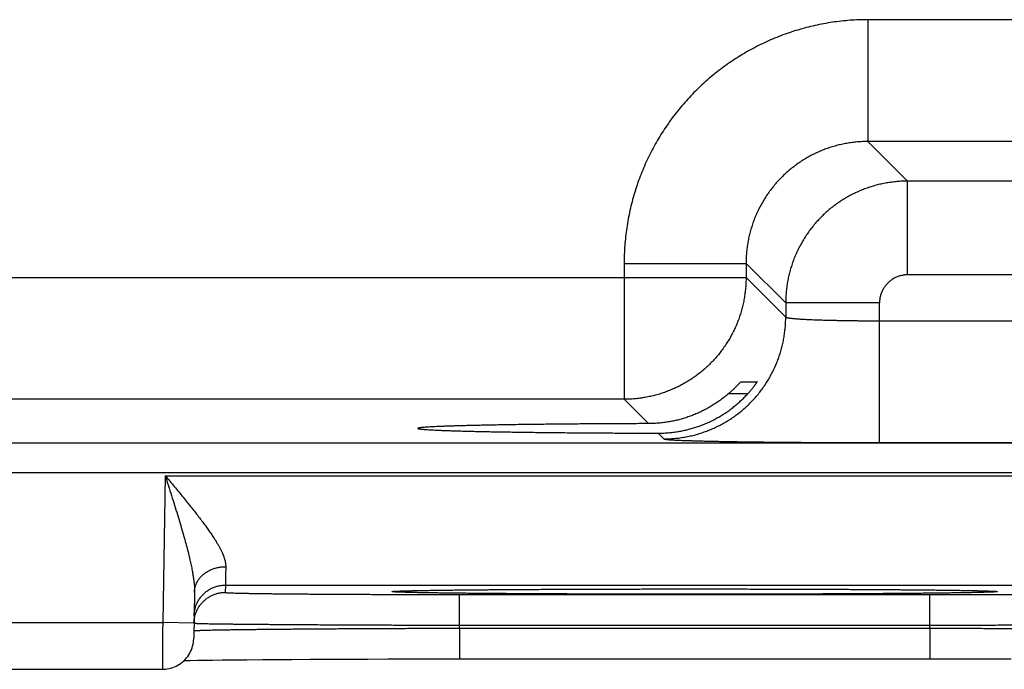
# Model space of a CAD drawing. Header units: inches. Extents: x 0 to 34, y 0 to 22.
# Tile 83 of 111: x 21.6 to 22.2, y 14.7 to 15.1. Entities that reach past the tile are written whole.
import ezdxf

# ---------------------------------------------------------------- set-up
doc = ezdxf.new("R2010")
doc.units = ezdxf.units.IN
doc.header["$LTSCALE"] = 1.87
doc.header["$MEASUREMENT"] = 0
doc.layers.get('0').update_dxf_attribs({"linetype": 'CONTINUOUS'})

msp = doc.modelspace()

# ---------------------------------------------------------------- linework, layer by layer
at = {"color": 7, "linetype": 'CONTINUOUS'}
for p, q in [((22.2775, 15.10534), (22.12719, 15.10534)), ((22.12719, 15.10534), (22.12719, 15.02735)), ((22.2775, 15.02735), (22.12719, 15.02735)), ((22.12719, 15.02735), (22.15255, 15.00198)), ((22.25213, 15.00198), (22.15255, 15.00198)), ((22.15255, 14.94199), (22.15255, 15.00198)), ((21.97121, 14.94936), (22.0492, 14.94936)), ((21.97121, 14.94936), (21.97121, 14.86235)), ((22.0492, 14.94936), (22.07457, 14.92399)), ((22.0492, 14.94936), (22.0492, 14.94034)), ((21.42549, 14.94034), (22.0492, 14.94034)), ((22.0492, 14.94034), (22.07457, 14.91497)), ((22.25213, 14.94199), (22.15255, 14.94199)), ((22.13456, 14.92399), (22.07457, 14.92399)), ((22.07457, 14.92399), (22.07457, 14.91497)), ((22.13456, 14.83462), (22.13456, 14.92399)), ((22.13456, 14.9126), (22.27012, 14.9126)), ((22.04595, 14.87358), (22.05624, 14.87358)), ((22.05026, 14.86584), (22.0379, 14.86584)), ((21.97121, 14.86235), (21.50347, 14.86235)), ((21.97121, 14.86235), (21.98681, 14.84675)), ((21.99292, 14.84064), (21.99658, 14.83698)), ((20.65466, 14.83453), (24.32503, 14.83453)), ((22.13456, 14.83462), (22.27012, 14.83462)), ((20.65466, 14.81554), (24.32503, 14.81554)), ((21.67767, 14.81336), (21.67603, 14.71947)), ((21.67767, 14.81336), (22.35501, 14.81336)), ((21.69637, 14.73888), (21.69585, 14.70912)), ((21.7161, 14.74337), (21.71602, 14.73869)), ((21.7161, 14.74337), (22.31658, 14.74337)), ((21.82493, 14.73945), (21.82504, 14.73946)), ((21.82504, 14.73946), (21.82521, 14.73947)), ((21.82521, 14.73947), (21.82544, 14.73949)), ((21.82544, 14.73949), (21.82571, 14.7395)), ((21.82571, 14.7395), (21.82604, 14.73952)), ((21.82604, 14.73952), (21.82664, 14.73955)), ((21.82664, 14.73955), (21.82735, 14.73958)), ((21.82735, 14.73958), (21.82849, 14.73963)), ((21.82849, 14.73963), (21.83028, 14.73969)), ((21.83028, 14.73969), (21.83268, 14.73976)), ((21.83268, 14.73976), (21.83525, 14.73982)), ((21.83525, 14.73982), (21.83848, 14.73989)), ((21.83848, 14.73989), (21.84248, 14.73997)), ((21.84248, 14.73997), (21.84743, 14.74005)), ((21.84743, 14.74005), (21.85343, 14.74014)), ((21.85343, 14.74014), (21.86057, 14.74023)), ((21.86057, 14.74023), (21.86898, 14.74032)), ((21.86898, 14.74032), (21.87637, 14.74039)), ((21.87637, 14.74039), (21.88503, 14.74047)), ((21.88503, 14.74047), (21.89559, 14.74055)), ((21.89559, 14.74055), (21.90418, 14.7406)), ((21.90418, 14.7406), (21.91417, 14.74066)), ((21.91417, 14.74066), (21.92557, 14.74072)), ((21.92557, 14.74072), (21.93779, 14.74077)), ((21.93779, 14.74077), (21.95031, 14.74081)), ((21.95031, 14.74081), (21.96317, 14.74085)), ((21.96317, 14.74085), (21.97628, 14.74088)), ((21.97628, 14.74088), (21.98959, 14.7409)), ((21.98959, 14.7409), (22.00304, 14.74091)), ((22.00304, 14.74091), (22.01634, 14.74091)), ((22.01634, 14.74091), (22.02953, 14.74091)), ((22.02953, 14.74091), (22.04288, 14.7409)), ((22.04288, 14.7409), (22.0561, 14.74088)), ((22.0561, 14.74088), (22.06913, 14.74085)), ((22.06913, 14.74085), (22.0819, 14.74081)), ((22.0819, 14.74081), (22.09437, 14.74077)), ((22.09437, 14.74077), (22.10644, 14.74072)), ((22.10644, 14.74072), (22.11808, 14.74066)), ((22.11808, 14.74066), (22.12926, 14.7406)), ((22.12926, 14.7406), (22.13914, 14.74053)), ((22.13914, 14.74053), (22.14766, 14.74047)), ((22.14766, 14.74047), (22.15821, 14.74037)), ((22.15821, 14.74037), (22.16668, 14.74029)), ((22.16668, 14.74029), (22.17367, 14.74021)), ((22.17367, 14.74021), (22.17952, 14.74013)), ((22.17952, 14.74013), (22.18442, 14.74006)), ((22.18442, 14.74006), (22.18975, 14.73997)), ((22.18975, 14.73997), (22.19401, 14.73989)), ((22.19401, 14.73989), (22.19747, 14.73982)), ((22.19747, 14.73982), (22.20027, 14.73975)), ((22.20027, 14.73975), (22.20249, 14.73968)), ((22.20249, 14.73968), (22.20421, 14.73963)), ((22.20421, 14.73963), (22.20524, 14.73959)), ((22.20524, 14.73959), (22.20607, 14.73955)), ((22.20607, 14.73955), (22.20653, 14.73953)), ((22.20653, 14.73953), (22.20691, 14.73951)), ((22.20691, 14.73951), (22.20721, 14.73949)), ((22.20721, 14.73949), (22.20745, 14.73947)), ((22.20745, 14.73947), (22.20763, 14.73946)), ((22.20779, 14.73945), (22.20782, 14.73945)), ((21.86598, 14.73738), (22.16671, 14.73738)), ((21.86598, 14.71773), (21.86598, 14.73738)), ((22.16671, 14.71773), (22.16671, 14.73738)), ((21.42665, 14.71947), (21.67603, 14.71947)), ((21.69603, 14.71912), (21.67603, 14.71947)), ((21.86594, 14.7158), (21.86598, 14.71773)), ((21.86594, 14.7158), (22.16674, 14.7158)), ((21.86594, 14.7158), (21.86594, 14.69615)), ((21.86598, 14.71773), (22.16671, 14.71773)), ((22.16674, 14.7158), (22.16671, 14.71773)), ((22.16674, 14.7158), (22.16674, 14.69615)), ((21.68977, 14.69511), (21.69366, 14.69519)), ((21.69366, 14.69519), (21.69819, 14.69527)), ((21.69819, 14.69527), (21.70261, 14.69534)), ((21.70261, 14.69534), (21.70789, 14.69541)), ((21.70789, 14.69541), (21.7141, 14.69549)), ((21.7141, 14.69549), (21.72134, 14.69557)), ((21.72134, 14.69557), (21.72985, 14.69565)), ((21.72985, 14.69565), (21.73993, 14.69573)), ((21.73993, 14.69573), (21.74873, 14.6958)), ((21.74873, 14.6958), (21.75875, 14.69586)), ((21.75875, 14.69586), (21.7703, 14.69592)), ((21.7703, 14.69592), (21.78394, 14.69599)), ((21.78394, 14.69599), (21.7948, 14.69603)), ((21.7948, 14.69603), (21.80711, 14.69607)), ((21.80711, 14.69607), (21.82008, 14.6961)), ((21.82008, 14.6961), (21.83308, 14.69612)), ((21.83308, 14.69612), (21.84623, 14.69614)), ((21.84623, 14.69614), (21.85952, 14.69615)), ((21.85952, 14.69615), (22.16674, 14.69615)), ((22.16674, 14.69615), (22.17973, 14.69615)), ((22.17973, 14.69615), (22.1929, 14.69613)), ((22.1929, 14.69613), (22.20594, 14.69611)), ((22.20594, 14.69611), (22.21878, 14.69609)), ((21.42683, 14.68947), (21.67585, 14.68947))]:
    msp.add_line(p, q, dxfattribs=at)
for points in [[(21.82486, 14.73945), (21.82486, 14.73945), (21.82487, 14.73945), (21.82489, 14.73945), (21.82493, 14.73945)], [(22.20763, 14.73946), (22.20775, 14.73945), (22.20779, 14.73945)], [(21.67585, 14.68947), (21.67651, 14.68948), (21.67772, 14.68956), (21.67893, 14.68971), (21.68013, 14.68993), (21.68131, 14.69023), (21.68247, 14.6906), (21.6836, 14.69103), (21.68471, 14.69154), (21.68578, 14.69211), (21.68682, 14.69274), (21.68781, 14.69344), (21.68877, 14.6942), (21.68967, 14.69501), (21.69052, 14.69588), (21.69132, 14.69679), (21.69207, 14.69776), (21.69275, 14.69876), (21.69337, 14.69981), (21.69392, 14.70089), (21.69441, 14.70201), (21.69483, 14.70315), (21.69518, 14.70431), (21.69546, 14.7055), (21.69566, 14.7067), (21.69579, 14.70791), (21.69585, 14.70912)]]:
    msp.add_lwpolyline(points, dxfattribs=at)
for points, knots in [([(22.12719, 15.10534), (22.12529, 15.10534), (22.12149, 15.10527), (22.1158, 15.10496), (22.11012, 15.10444), (22.10446, 15.10371), (22.09884, 15.10278), (22.09326, 15.10164), (22.08772, 15.1003), (22.08223, 15.09876), (22.07681, 15.09702), (22.07144, 15.09508), (22.06615, 15.09294), (22.06095, 15.09062), (22.05583, 15.0881), (22.05081, 15.08541), (22.0459, 15.08253), (22.04109, 15.07947), (22.03639, 15.07624), (22.03182, 15.07284), (22.02738, 15.06927), (22.02306, 15.06555), (22.01889, 15.06167), (22.01486, 15.05764), (22.01098, 15.05346), (22.00725, 15.04915), (22.00369, 15.0447), (22.00029, 15.04013), (21.99706, 15.03543), (21.994, 15.03062), (21.99112, 15.0257), (21.98843, 15.02068), (21.98592, 15.01557), (21.98359, 15.01036), (21.98146, 15.00507), (21.97952, 14.99971), (21.97778, 14.99428), (21.97624, 14.98879), (21.9749, 14.98325), (21.97376, 14.97767), (21.97283, 14.97205), (21.97211, 14.9664), (21.97159, 14.96072), (21.97128, 14.95504), (21.97121, 14.95126), (21.97121, 14.94936)], [0, 0, 0, 0, 0.02325, 0.046512, 0.069779, 0.093044, 0.116305, 0.13956, 0.162813, 0.186066, 0.209325, 0.232597, 0.255874, 0.279144, 0.302401, 0.325651, 0.348904, 0.37216, 0.395416, 0.41867, 0.441923, 0.465173, 0.488427, 0.511688, 0.534953, 0.558213, 0.581463, 0.604713, 0.627975, 0.651244, 0.674505, 0.697754, 0.721003, 0.744267, 0.767542, 0.790816, 0.814083, 0.837342, 0.860594, 0.883846, 0.907105, 0.930364, 0.95361, 0.976827, 1, 1, 1, 1]), ([(22.12719, 15.02735), (22.12605, 15.02735), (22.12378, 15.0273), (22.12038, 15.02708), (22.11699, 15.02671), (22.11362, 15.02619), (22.11028, 15.02553), (22.10698, 15.02472), (22.10371, 15.02377), (22.10048, 15.02267), (22.09731, 15.02144), (22.09419, 15.02007), (22.09114, 15.01856), (22.08816, 15.01693), (22.08525, 15.01516), (22.08242, 15.01328), (22.07968, 15.01126), (22.07703, 15.00914), (22.07447, 15.0069), (22.07202, 15.00454), (22.06966, 15.00209), (22.06742, 14.99953), (22.06529, 14.99688), (22.06328, 14.99413), (22.06139, 14.9913), (22.05962, 14.98839), (22.05799, 14.98541), (22.05648, 14.98236), (22.05511, 14.97924), (22.05388, 14.97607), (22.05278, 14.97284), (22.05183, 14.96957), (22.05102, 14.96627), (22.05036, 14.96292), (22.04984, 14.95956), (22.04947, 14.95617), (22.04925, 14.95277), (22.0492, 14.9505), (22.0492, 14.94936)], [0, 0, 0, 0, 0.027801, 0.055606, 0.083409, 0.11121, 0.139007, 0.166801, 0.194591, 0.222378, 0.25016, 0.277931, 0.30569, 0.333443, 0.361197, 0.388949, 0.416694, 0.444435, 0.472175, 0.499921, 0.527681, 0.555445, 0.583207, 0.610971, 0.638742, 0.666518, 0.694294, 0.722069, 0.749843, 0.77762, 0.805403, 0.833194, 0.860989, 0.888789, 0.916591, 0.944395, 0.972199, 1, 1, 1, 1]), ([(22.15255, 15.00198), (22.15142, 15.00198), (22.14915, 15.00193), (22.14575, 15.00171), (22.14237, 15.00134), (22.139, 15.00082), (22.13566, 15.00015), (22.13236, 14.99934), (22.12909, 14.99839), (22.12587, 14.99729), (22.12269, 14.99606), (22.11958, 14.99469), (22.11652, 14.99318), (22.11354, 14.99154), (22.11064, 14.98978), (22.10781, 14.98789), (22.10507, 14.98588), (22.10241, 14.98375), (22.09986, 14.9815), (22.0974, 14.97915), (22.09504, 14.97669), (22.0928, 14.97414), (22.09067, 14.97148), (22.08866, 14.96874), (22.08677, 14.9659), (22.085, 14.96299), (22.08336, 14.96001), (22.08185, 14.95696), (22.08048, 14.95384), (22.07925, 14.95067), (22.07815, 14.94744), (22.0772, 14.94417), (22.07639, 14.94087), (22.07573, 14.93753), (22.07521, 14.93417), (22.07484, 14.93079), (22.07462, 14.92739), (22.07457, 14.92513), (22.07457, 14.92399)], [0, 0, 0, 0, 0.027792, 0.055584, 0.083373, 0.11116, 0.138947, 0.166736, 0.194523, 0.222308, 0.250095, 0.277886, 0.305671, 0.333438, 0.361191, 0.388942, 0.416697, 0.44446, 0.47223, 0.500001, 0.527768, 0.555539, 0.58332, 0.611108, 0.638896, 0.666681, 0.69447, 0.722264, 0.750056, 0.777841, 0.805622, 0.833408, 0.861192, 0.888964, 0.916724, 0.944479, 0.972236, 1, 1, 1, 1]), ([(22.0492, 14.94034), (22.0492, 14.93921), (22.04915, 14.93694), (22.04892, 14.93354), (22.04855, 14.93016), (22.04803, 14.92679), (22.04737, 14.92346), (22.04656, 14.92015), (22.0456, 14.91688), (22.04451, 14.91366), (22.04328, 14.91049), (22.0419, 14.90737), (22.0404, 14.90432), (22.03876, 14.90134), (22.03699, 14.89843), (22.0351, 14.8956), (22.03309, 14.89285), (22.03096, 14.8902), (22.02871, 14.88764), (22.02636, 14.88518), (22.0239, 14.88283), (22.02134, 14.88058), (22.01869, 14.87845), (22.01594, 14.87644), (22.01311, 14.87455), (22.0102, 14.87278), (22.00722, 14.87115), (22.00417, 14.86964), (22.00105, 14.86827), (21.99788, 14.86703), (21.99466, 14.86594), (21.99139, 14.86499), (21.98808, 14.86418), (21.98474, 14.86351), (21.98138, 14.863), (21.978, 14.86262), (21.97461, 14.8624), (21.97234, 14.86235), (21.97121, 14.86235)], [0, 0, 0, 0, 0.027778, 0.055556, 0.083335, 0.111114, 0.138893, 0.166673, 0.194453, 0.222233, 0.250014, 0.277795, 0.305576, 0.333357, 0.361139, 0.38892, 0.416702, 0.444484, 0.472265, 0.500047, 0.527829, 0.555611, 0.583392, 0.611174, 0.638955, 0.666735, 0.694518, 0.722299, 0.750078, 0.777857, 0.805635, 0.833415, 0.861198, 0.888978, 0.916748, 0.944506, 0.972255, 1, 1, 1, 1]), ([(22.15255, 14.94199), (22.15218, 14.94199), (22.15143, 14.94197), (22.15031, 14.94186), (22.1492, 14.94169), (22.14809, 14.94144), (22.147, 14.94113), (22.14594, 14.94074), (22.1449, 14.94029), (22.14389, 14.93978), (22.14291, 14.9392), (22.14197, 14.93857), (22.14108, 14.93787), (22.14023, 14.93712), (22.13943, 14.93632), (22.13868, 14.93547), (22.13798, 14.93458), (22.13735, 14.93364), (22.13677, 14.93267), (22.13626, 14.93166), (22.13581, 14.93061), (22.13542, 14.92955), (22.13511, 14.92846), (22.13486, 14.92735), (22.13469, 14.92623), (22.13458, 14.92511), (22.13456, 14.92437), (22.13456, 14.92399)], [0, 0, 0, 0, 0.039555, 0.079331, 0.11927, 0.159318, 0.199425, 0.23954, 0.27962, 0.319663, 0.359694, 0.399734, 0.439792, 0.479863, 0.51994, 0.560017, 0.600085, 0.640135, 0.680172, 0.720225, 0.760321, 0.80046, 0.840595, 0.880671, 0.920633, 0.960429, 1, 1, 1, 1]), ([(21.99658, 14.83698), (21.99771, 14.83698), (21.99998, 14.83703), (22.00338, 14.83726), (22.00676, 14.83763), (22.01012, 14.83815), (22.01346, 14.83881), (22.01677, 14.83962), (22.02003, 14.84057), (22.02326, 14.84167), (22.02643, 14.8429), (22.02954, 14.84427), (22.03259, 14.84578), (22.03558, 14.84742), (22.03849, 14.84918), (22.04132, 14.85107), (22.04406, 14.85309), (22.04672, 14.85522), (22.04928, 14.85746), (22.05173, 14.85982), (22.05409, 14.86227), (22.05633, 14.86483), (22.05846, 14.86749), (22.06047, 14.87023), (22.06237, 14.87306), (22.06413, 14.87597), (22.06577, 14.87895), (22.06727, 14.88201), (22.06865, 14.88512), (22.06988, 14.88829), (22.07097, 14.89152), (22.07193, 14.89478), (22.07274, 14.89809), (22.0734, 14.90143), (22.07392, 14.90479), (22.07429, 14.90817), (22.07452, 14.91157), (22.07457, 14.91384), (22.07457, 14.91497)], [0, 0, 0, 0, 0.027775, 0.055551, 0.083327, 0.111104, 0.138881, 0.166658, 0.194436, 0.222213, 0.249992, 0.27777, 0.305549, 0.333327, 0.361106, 0.388885, 0.416665, 0.444444, 0.472223, 0.500003, 0.527782, 0.555561, 0.583341, 0.61112, 0.638898, 0.666677, 0.694456, 0.722234, 0.750012, 0.77779, 0.805567, 0.833344, 0.861121, 0.888898, 0.916674, 0.94445, 0.972225, 1, 1, 1, 1]), ([(22.07457, 14.91497), (22.07459, 14.91492), (22.07471, 14.91483), (22.07495, 14.91473), (22.07531, 14.91463), (22.0758, 14.91452), (22.0764, 14.91442), (22.07713, 14.91431), (22.07798, 14.91421), (22.07895, 14.91411), (22.08003, 14.914), (22.08123, 14.91391), (22.08254, 14.91381), (22.08395, 14.91372), (22.08548, 14.91363), (22.0871, 14.91354), (22.08882, 14.91345), (22.09064, 14.91337), (22.09255, 14.91329), (22.09455, 14.91322), (22.09663, 14.91314), (22.09879, 14.91308), (22.10103, 14.91301), (22.10333, 14.91295), (22.1057, 14.9129), (22.10813, 14.91285), (22.11061, 14.9128), (22.11315, 14.91276), (22.11573, 14.91272), (22.11834, 14.91269), (22.121, 14.91266), (22.12367, 14.91264), (22.12638, 14.91262), (22.12909, 14.91261), (22.13182, 14.91261), (22.13365, 14.9126), (22.13456, 14.9126)], [0, 0, 0, 0, 0.002595, 0.006917, 0.013177, 0.021429, 0.031683, 0.043932, 0.058159, 0.074336, 0.092431, 0.112407, 0.134228, 0.157849, 0.18322, 0.210288, 0.238998, 0.269293, 0.301105, 0.334366, 0.369009, 0.404965, 0.442158, 0.480504, 0.519924, 0.560342, 0.601675, 0.643833, 0.686729, 0.730278, 0.774388, 0.818959, 0.863893, 0.909102, 0.954501, 1, 1, 1, 1]), ([(22.0379, 14.86584), (22.03816, 14.86607), (22.03868, 14.86651), (22.03942, 14.86718), (22.04013, 14.86783), (22.0408, 14.86845), (22.04142, 14.86905), (22.04201, 14.86961), (22.04254, 14.87014), (22.04304, 14.87063), (22.04349, 14.87109), (22.0439, 14.87151), (22.04426, 14.87188), (22.04459, 14.87222), (22.04487, 14.87252), (22.04512, 14.87277), (22.04533, 14.87299), (22.04551, 14.87317), (22.04565, 14.87332), (22.04577, 14.87343), (22.04585, 14.87351), (22.04591, 14.87355), (22.04593, 14.87358), (22.04595, 14.87358)], [0, 0, 0, 0, 0.092955, 0.18272, 0.268722, 0.350498, 0.428, 0.500847, 0.568618, 0.631074, 0.688413, 0.740562, 0.787488, 0.829258, 0.866099, 0.898047, 0.925272, 0.947946, 0.966258, 0.980433, 0.990637, 0.997084, 1, 1, 1, 1]), ([(22.05624, 14.87358), (22.05625, 14.87358), (22.05624, 14.87354), (22.05622, 14.8735), (22.05617, 14.8734), (22.05609, 14.87327), (22.05598, 14.87309), (22.05584, 14.87288), (22.05568, 14.87262), (22.05547, 14.87233), (22.05524, 14.87199), (22.05496, 14.8716), (22.05465, 14.87118), (22.05431, 14.87071), (22.05393, 14.8702), (22.0535, 14.86966), (22.05305, 14.86908), (22.05255, 14.86848), (22.05203, 14.86784), (22.05147, 14.86719), (22.05088, 14.86652), (22.05047, 14.86607), (22.05026, 14.86584)], [0, 0, 0, 0, 0.001857, 0.007867, 0.018543, 0.034116, 0.054766, 0.080635, 0.111937, 0.148719, 0.191102, 0.239161, 0.292812, 0.352126, 0.416893, 0.487004, 0.56222, 0.642162, 0.726514, 0.814595, 0.905982, 1, 1, 1, 1]), ([(22.01634, 14.8442), (22.0173, 14.8445), (22.01923, 14.84515), (22.02207, 14.84623), (22.02489, 14.84743), (22.02767, 14.84875), (22.03041, 14.85019), (22.03311, 14.85175), (22.03576, 14.85342), (22.03835, 14.85521), (22.04088, 14.85711), (22.04335, 14.85913), (22.04574, 14.86126), (22.04806, 14.86349), (22.04954, 14.86505), (22.05026, 14.86584)], [0, 0, 0, 0, 0.074474, 0.149319, 0.224497, 0.300096, 0.376121, 0.452569, 0.529514, 0.606897, 0.684739, 0.763019, 0.841654, 0.920674, 1, 1, 1, 1]), ([(22.0379, 14.86584), (22.03709, 14.86514), (22.03543, 14.86377), (22.03287, 14.86182), (22.03024, 14.85999), (22.02756, 14.85827), (22.02482, 14.85667), (22.02204, 14.8552), (22.01922, 14.85384), (22.0173, 14.85301), (22.01634, 14.85262)], [0, 0, 0, 0, 0.127219, 0.253841, 0.379779, 0.505138, 0.629854, 0.753882, 0.877304, 1, 1, 1, 1]), ([(22.01634, 14.85262), (22.0154, 14.85223), (22.01349, 14.85149), (22.0106, 14.8505), (22.00769, 14.84963), (22.00475, 14.84887), (22.0018, 14.84822), (21.99882, 14.84769), (21.99583, 14.84728), (21.99283, 14.84698), (21.98982, 14.8468), (21.98781, 14.84675), (21.98681, 14.84675)], [0, 0, 0, 0, 0.101232, 0.202065, 0.302454, 0.402482, 0.502332, 0.601996, 0.70147, 0.800944, 0.900462, 1, 1, 1, 1]), ([(21.98681, 14.84675), (21.98475, 14.84674), (21.98064, 14.84673), (21.97451, 14.84671), (21.96842, 14.84668), (21.9624, 14.84665), (21.95645, 14.84661), (21.95057, 14.84657), (21.94477, 14.84653), (21.93906, 14.84649), (21.93346, 14.84644), (21.92795, 14.84638), (21.92256, 14.84633), (21.91729, 14.84627), (21.91214, 14.8462), (21.90712, 14.84614), (21.90224, 14.84607), (21.8975, 14.846), (21.89292, 14.84592), (21.88849, 14.84584), (21.88422, 14.84576), (21.88011, 14.84568), (21.87618, 14.84559), (21.87243, 14.84551), (21.86886, 14.84542), (21.86547, 14.84532), (21.86227, 14.84523), (21.85927, 14.84513), (21.85647, 14.84504), (21.85386, 14.84494), (21.85147, 14.84483), (21.84928, 14.84473), (21.8473, 14.84463), (21.84554, 14.84452), (21.84398, 14.84442), (21.84265, 14.84431), (21.84154, 14.84421), (21.84065, 14.8441), (21.83996, 14.84401), (21.83955, 14.84388), (21.83924, 14.84383), (21.83922, 14.84372), (21.83922, 14.8437)], [0, 0, 0, 0, 0.041853, 0.083409, 0.124596, 0.165385, 0.205707, 0.245518, 0.284774, 0.323409, 0.361394, 0.398666, 0.435183, 0.470906, 0.505773, 0.53976, 0.57281, 0.604885, 0.635951, 0.665955, 0.694876, 0.722664, 0.749289, 0.774722, 0.798919, 0.821864, 0.843518, 0.863856, 0.882857, 0.900489, 0.916739, 0.931579, 0.944995, 0.956971, 0.967488, 0.97654, 0.984112, 0.990201, 0.994804, 0.997929, 0.999626, 1, 1, 1, 1]), ([(21.83922, 14.8437), (21.83922, 14.84368), (21.83923, 14.84358), (21.83954, 14.84353), (21.83995, 14.8434), (21.84064, 14.84331), (21.84152, 14.8432), (21.84263, 14.84309), (21.84396, 14.84299), (21.84551, 14.84288), (21.84727, 14.84278), (21.84924, 14.84267), (21.85143, 14.84257), (21.85382, 14.84247), (21.85642, 14.84237), (21.85922, 14.84227), (21.86222, 14.84218), (21.86541, 14.84208), (21.8688, 14.84199), (21.87237, 14.8419), (21.87612, 14.84181), (21.88004, 14.84173), (21.88414, 14.84164), (21.88841, 14.84156), (21.89284, 14.84148), (21.89742, 14.84141), (21.90216, 14.84134), (21.90703, 14.84127), (21.91205, 14.8412), (21.9172, 14.84114), (21.92247, 14.84108), (21.92786, 14.84102), (21.93336, 14.84097), (21.93897, 14.84092), (21.94467, 14.84087), (21.95047, 14.84083), (21.95634, 14.84079), (21.9623, 14.84076), (21.96832, 14.84073), (21.9744, 14.8407), (21.98054, 14.84067), (21.98672, 14.84065), (21.99085, 14.84064), (21.99292, 14.84064)], [0, 0, 0, 0, 0.000355, 0.001962, 0.00494, 0.009334, 0.015157, 0.022405, 0.031071, 0.041149, 0.052622, 0.065482, 0.07971, 0.095288, 0.112201, 0.130419, 0.14993, 0.170702, 0.19271, 0.215932, 0.240327, 0.265878, 0.292543, 0.320291, 0.349093, 0.378899, 0.409688, 0.441408, 0.474024, 0.5075, 0.541779, 0.576838, 0.612616, 0.649074, 0.686172, 0.723848, 0.762074, 0.800785, 0.839939, 0.879494, 0.919381, 0.959572, 1, 1, 1, 1]), ([(21.99292, 14.84064), (21.99391, 14.84063), (21.9959, 14.84067), (21.99886, 14.84083), (22.00182, 14.84111), (22.00476, 14.8415), (22.00768, 14.842), (22.01059, 14.84261), (22.01348, 14.84334), (22.01539, 14.8439), (22.01634, 14.8442)], [0, 0, 0, 0, 0.125074, 0.249956, 0.374653, 0.499371, 0.624165, 0.749095, 0.874369, 1, 1, 1, 1]), ([(21.99658, 14.83698), (21.99663, 14.83693), (21.99683, 14.83687), (21.99721, 14.83678), (21.9978, 14.8367), (21.99858, 14.83661), (21.99956, 14.83652), (22.00073, 14.83643), (22.00209, 14.83635), (22.00365, 14.83626), (22.00539, 14.83617), (22.00732, 14.83609), (22.00943, 14.83601), (22.01171, 14.83593), (22.01418, 14.83585), (22.01682, 14.83577), (22.01962, 14.83569), (22.0226, 14.83561), (22.02573, 14.83554), (22.02902, 14.83547), (22.03246, 14.8354), (22.03605, 14.83534), (22.03978, 14.83527), (22.04364, 14.83521), (22.04764, 14.83515), (22.05176, 14.8351), (22.056, 14.83504), (22.06035, 14.83499), (22.06481, 14.83494), (22.06936, 14.8349), (22.07402, 14.83486), (22.07876, 14.83482), (22.08358, 14.83479), (22.08847, 14.83475), (22.09343, 14.83472), (22.09845, 14.8347), (22.10352, 14.83468), (22.10863, 14.83466), (22.11378, 14.83464), (22.11895, 14.83463), (22.12415, 14.83462), (22.12935, 14.83462), (22.13282, 14.83462), (22.13456, 14.83462)], [0, 0, 0, 0, 0.001524, 0.004402, 0.008688, 0.014387, 0.021493, 0.029995, 0.039887, 0.05116, 0.063798, 0.077778, 0.093073, 0.109666, 0.127539, 0.146668, 0.16702, 0.188565, 0.211272, 0.235115, 0.260061, 0.286069, 0.313098, 0.341109, 0.370066, 0.399931, 0.430658, 0.462199, 0.494508, 0.52754, 0.561254, 0.595602, 0.630538, 0.66601, 0.701958, 0.738317, 0.775036, 0.812076, 0.849395, 0.886923, 0.924585, 0.962304, 1, 1, 1, 1]), ([(21.67767, 14.81336), (21.67864, 14.8122), (21.68057, 14.80988), (21.68345, 14.80643), (21.68628, 14.80302), (21.68903, 14.79967), (21.6917, 14.7964), (21.69425, 14.79323), (21.69668, 14.79017), (21.69896, 14.78723), (21.7011, 14.78442), (21.70309, 14.78174), (21.70493, 14.7792), (21.7066, 14.7768), (21.70813, 14.77453), (21.70951, 14.7724), (21.71074, 14.77039), (21.71183, 14.76851), (21.71278, 14.76675), (21.71361, 14.76509), (21.71432, 14.76355), (21.71491, 14.7621), (21.71539, 14.76075), (21.71577, 14.75949), (21.71606, 14.7583), (21.71625, 14.7572), (21.71636, 14.75616), (21.71637, 14.75548), (21.71637, 14.75516)], [0, 0, 0, 0, 0.064274, 0.128006, 0.19081, 0.252301, 0.312086, 0.369782, 0.425102, 0.477843, 0.527841, 0.575018, 0.619328, 0.660768, 0.699396, 0.73528, 0.768516, 0.799231, 0.827554, 0.853625, 0.877598, 0.899635, 0.919885, 0.938504, 0.955657, 0.97151, 0.986233, 1, 1, 1, 1]), ([(21.67767, 14.81336), (21.67834, 14.81123), (21.67969, 14.80701), (21.68167, 14.80072), (21.6836, 14.79459), (21.68542, 14.78866), (21.68713, 14.78301), (21.68869, 14.77766), (21.69011, 14.77265), (21.69137, 14.768), (21.69247, 14.76371), (21.69342, 14.75977), (21.69422, 14.75617), (21.69487, 14.7529), (21.6954, 14.74994), (21.6958, 14.74726), (21.69609, 14.74484), (21.69628, 14.74267), (21.69637, 14.74071), (21.69638, 14.73947), (21.69637, 14.73888)], [0, 0, 0, 0, 0.086975, 0.172822, 0.256619, 0.337399, 0.414308, 0.486774, 0.554414, 0.617019, 0.67455, 0.727088, 0.774834, 0.818043, 0.857012, 0.892048, 0.923496, 0.951734, 0.977117, 1, 1, 1, 1]), ([(21.69637, 14.73888), (21.69638, 14.73921), (21.69641, 14.73987), (21.69654, 14.74086), (21.69673, 14.74185), (21.697, 14.74282), (21.69733, 14.74377), (21.69774, 14.74471), (21.69821, 14.74562), (21.69875, 14.74651), (21.69934, 14.74737), (21.7, 14.7482), (21.70072, 14.74899), (21.7015, 14.74974), (21.70232, 14.75046), (21.7032, 14.75113), (21.70413, 14.75176), (21.7051, 14.75234), (21.70611, 14.75287), (21.70715, 14.75335), (21.70823, 14.75378), (21.70934, 14.75415), (21.71047, 14.75446), (21.71162, 14.75472), (21.7128, 14.75492), (21.71398, 14.75506), (21.71517, 14.75515), (21.71597, 14.75516), (21.71637, 14.75516)], [0, 0, 0, 0, 0.034884, 0.069823, 0.104873, 0.140085, 0.17551, 0.211191, 0.247172, 0.283486, 0.320165, 0.357231, 0.394703, 0.432593, 0.470905, 0.509639, 0.548788, 0.58834, 0.628276, 0.668574, 0.709207, 0.750144, 0.79135, 0.832787, 0.874413, 0.916188, 0.958065, 1, 1, 1, 1]), ([(21.71637, 14.75516), (21.71635, 14.7546), (21.71633, 14.75352), (21.7163, 14.75196), (21.71626, 14.75053), (21.71623, 14.74922), (21.71621, 14.74804), (21.71618, 14.74699), (21.71616, 14.74607), (21.71615, 14.74528), (21.71613, 14.74463), (21.71612, 14.74412), (21.71611, 14.74374), (21.71611, 14.74351), (21.7161, 14.7434), (21.7161, 14.74337)], [0, 0, 0, 0, 0.142215, 0.2743, 0.396004, 0.507103, 0.607392, 0.696658, 0.774701, 0.841351, 0.896474, 0.939966, 0.971753, 0.991778, 1, 1, 1, 1]), ([(21.69611, 14.72372), (21.69611, 14.72411), (21.69615, 14.72491), (21.69628, 14.7261), (21.69648, 14.72728), (21.69675, 14.72844), (21.69708, 14.72959), (21.69749, 14.73071), (21.69796, 14.73181), (21.6985, 14.73288), (21.6991, 14.73391), (21.69976, 14.73491), (21.70047, 14.73587), (21.70125, 14.73678), (21.70208, 14.73764), (21.70295, 14.73845), (21.70388, 14.73921), (21.70485, 14.73991), (21.70585, 14.74055), (21.7069, 14.74113), (21.70798, 14.74165), (21.70908, 14.74211), (21.71021, 14.74249), (21.71137, 14.74281), (21.71254, 14.74306), (21.71372, 14.74323), (21.71491, 14.74334), (21.7157, 14.74337), (21.7161, 14.74337)], [0, 0, 0, 0, 0.038462, 0.076923, 0.115385, 0.153847, 0.192308, 0.23077, 0.269232, 0.307693, 0.346155, 0.384617, 0.423078, 0.46154, 0.500001, 0.538463, 0.576924, 0.615386, 0.653847, 0.692309, 0.73077, 0.769231, 0.807693, 0.846154, 0.884616, 0.923077, 0.961539, 1, 1, 1, 1]), ([(22.01634, 14.73753), (22.01408, 14.73753), (22.00957, 14.73753), (22.00282, 14.73754), (21.99608, 14.73754), (21.98937, 14.73755), (21.9827, 14.73756), (21.97606, 14.73757), (21.96948, 14.73758), (21.96296, 14.7376), (21.9565, 14.73762), (21.95011, 14.73764), (21.9438, 14.73766), (21.93757, 14.73768), (21.93145, 14.7377), (21.92543, 14.73773), (21.91952, 14.73776), (21.91372, 14.73779), (21.90806, 14.73782), (21.90252, 14.73786), (21.89712, 14.73789), (21.89187, 14.73793), (21.88677, 14.73797), (21.88183, 14.73801), (21.87705, 14.73805), (21.87244, 14.73809), (21.86801, 14.73814), (21.86376, 14.73818), (21.85969, 14.73823), (21.85581, 14.73828), (21.85213, 14.73833), (21.84865, 14.73838), (21.84538, 14.73843), (21.84231, 14.73848), (21.83945, 14.73853), (21.83681, 14.73859), (21.83439, 14.73864), (21.83219, 14.7387), (21.83021, 14.73875), (21.82847, 14.73881), (21.82694, 14.73887), (21.82566, 14.73892), (21.82459, 14.73898), (21.82379, 14.73903), (21.82316, 14.73911), (21.82287, 14.73912), (21.82257, 14.73922), (21.82287, 14.73933), (21.82316, 14.73934), (21.82379, 14.73942), (21.82436, 14.73945), (21.82475, 14.73947), (21.82486, 14.73948)], [0, 0, 0, 0, 0.034542, 0.069031, 0.103424, 0.137677, 0.171746, 0.205592, 0.239181, 0.272481, 0.305461, 0.338078, 0.37029, 0.402054, 0.433327, 0.464067, 0.494236, 0.523801, 0.552727, 0.580982, 0.608531, 0.635339, 0.661373, 0.686602, 0.710995, 0.734523, 0.757155, 0.778865, 0.799624, 0.819409, 0.838197, 0.855965, 0.872691, 0.888353, 0.902931, 0.91641, 0.928775, 0.940009, 0.950099, 0.95903, 0.966793, 0.97338, 0.978785, 0.983001, 0.986022, 0.98785, 0.988522, 0.989195, 0.991024, 0.994044, 0.998261, 1, 1, 1, 1]), ([(21.82486, 14.73948), (21.8251, 14.73949), (21.82577, 14.73953), (21.82695, 14.73958), (21.82847, 14.73964), (21.83022, 14.73969), (21.83219, 14.73975), (21.83439, 14.73981), (21.83681, 14.73986), (21.83946, 14.73991), (21.84231, 14.73997), (21.84538, 14.74002), (21.84866, 14.74007), (21.85214, 14.74012), (21.85582, 14.74017), (21.85969, 14.74022), (21.86376, 14.74027), (21.86801, 14.74031), (21.87245, 14.74036), (21.87706, 14.7404), (21.88184, 14.74044), (21.88678, 14.74048), (21.89188, 14.74052), (21.89713, 14.74056), (21.90253, 14.74059), (21.90806, 14.74063), (21.91373, 14.74066), (21.91952, 14.74069), (21.92543, 14.74072), (21.93146, 14.74074), (21.93758, 14.74077), (21.94381, 14.74079), (21.95012, 14.74081), (21.95651, 14.74083), (21.96297, 14.74085), (21.96949, 14.74086), (21.97607, 14.74088), (21.98271, 14.74089), (21.98938, 14.7409), (21.99609, 14.74091), (22.00283, 14.74091), (22.00958, 14.74091), (22.01409, 14.74091), (22.01634, 14.74091)], [0, 0, 0, 0, 0.003753, 0.010498, 0.018445, 0.027587, 0.037914, 0.049414, 0.062072, 0.075871, 0.090794, 0.106825, 0.123945, 0.142132, 0.161365, 0.181618, 0.202866, 0.225086, 0.248251, 0.272333, 0.297302, 0.323125, 0.349771, 0.37721, 0.405407, 0.434328, 0.463937, 0.494195, 0.525072, 0.556533, 0.58854, 0.621051, 0.654023, 0.687411, 0.721169, 0.755252, 0.789628, 0.824271, 0.859145, 0.894205, 0.929401, 0.964683, 1, 1, 1, 1]), ([(22.01634, 14.74091), (22.0186, 14.74091), (22.02311, 14.74091), (22.02986, 14.74091), (22.0366, 14.74091), (22.04331, 14.7409), (22.04999, 14.74089), (22.05662, 14.74088), (22.0632, 14.74086), (22.06972, 14.74085), (22.07618, 14.74083), (22.08257, 14.74081), (22.08888, 14.74079), (22.09511, 14.74077), (22.10123, 14.74074), (22.10726, 14.74072), (22.11317, 14.74069), (22.11896, 14.74066), (22.12463, 14.74063), (22.13016, 14.74059), (22.13556, 14.74056), (22.14081, 14.74052), (22.14591, 14.74048), (22.15085, 14.74044), (22.15563, 14.7404), (22.16024, 14.74036), (22.16467, 14.74031), (22.16893, 14.74027), (22.17299, 14.74022), (22.17687, 14.74017), (22.18055, 14.74012), (22.18403, 14.74007), (22.18731, 14.74002), (22.19037, 14.73997), (22.19323, 14.73991), (22.19587, 14.73986), (22.19829, 14.73981), (22.20049, 14.73975), (22.20247, 14.73969), (22.20422, 14.73964), (22.20574, 14.73958), (22.20691, 14.73953), (22.20758, 14.73949), (22.20782, 14.73948)], [0, 0, 0, 0, 0.035354, 0.070654, 0.105856, 0.140914, 0.175786, 0.210428, 0.244806, 0.27889, 0.312646, 0.34603, 0.379, 0.411511, 0.44352, 0.474982, 0.505861, 0.536121, 0.565728, 0.594648, 0.622844, 0.650283, 0.676929, 0.702752, 0.727719, 0.7518, 0.774965, 0.797185, 0.818433, 0.838683, 0.857913, 0.876099, 0.893218, 0.909248, 0.92417, 0.937966, 0.950621, 0.96212, 0.972447, 0.981588, 0.989534, 0.996276, 1, 1, 1, 1]), ([(22.20782, 14.73948), (22.20793, 14.73947), (22.20832, 14.73945), (22.2089, 14.73942), (22.20952, 14.73934), (22.20981, 14.73933), (22.21011, 14.73922), (22.20981, 14.73912), (22.20952, 14.73911), (22.2089, 14.73903), (22.20809, 14.73898), (22.20702, 14.73892), (22.20574, 14.73887), (22.20422, 14.73881), (22.20247, 14.73875), (22.20049, 14.7387), (22.19829, 14.73864), (22.19587, 14.73859), (22.19323, 14.73853), (22.19037, 14.73848), (22.1873, 14.73843), (22.18403, 14.73838), (22.18055, 14.73833), (22.17686, 14.73828), (22.17299, 14.73823), (22.16892, 14.73818), (22.16467, 14.73814), (22.16023, 14.73809), (22.15562, 14.73805), (22.15085, 14.73801), (22.1459, 14.73797), (22.1408, 14.73793), (22.13555, 14.73789), (22.13015, 14.73786), (22.12462, 14.73782), (22.11895, 14.73779), (22.11316, 14.73776), (22.10725, 14.73773), (22.10123, 14.7377), (22.0951, 14.73768), (22.08888, 14.73766), (22.08257, 14.73764), (22.07618, 14.73762), (22.06971, 14.7376), (22.06319, 14.73758), (22.05661, 14.73757), (22.04998, 14.73756), (22.0433, 14.73755), (22.03659, 14.73754), (22.02985, 14.73754), (22.0231, 14.73753), (22.0186, 14.73753), (22.01634, 14.73753)], [0, 0, 0, 0, 0.001767, 0.005982, 0.009003, 0.010831, 0.011503, 0.012176, 0.014005, 0.017025, 0.021241, 0.026648, 0.033237, 0.041002, 0.049934, 0.060024, 0.07126, 0.083626, 0.097108, 0.111688, 0.127351, 0.144077, 0.161847, 0.180637, 0.200425, 0.221185, 0.242894, 0.265527, 0.289055, 0.31345, 0.33868, 0.364714, 0.391522, 0.419072, 0.447328, 0.476256, 0.505819, 0.535987, 0.566724, 0.597996, 0.62976, 0.661974, 0.694595, 0.727577, 0.760877, 0.794463, 0.828309, 0.862382, 0.896636, 0.931024, 0.965495, 1, 1, 1, 1]), ([(21.69603, 14.71912), (21.69603, 14.71949), (21.69607, 14.72026), (21.6962, 14.72142), (21.69639, 14.7226), (21.69666, 14.72376), (21.697, 14.72491), (21.69741, 14.72603), (21.69788, 14.72713), (21.69841, 14.7282), (21.69901, 14.72923), (21.69967, 14.73023), (21.70039, 14.73119), (21.70117, 14.7321), (21.70199, 14.73296), (21.70287, 14.73377), (21.7038, 14.73453), (21.70476, 14.73523), (21.70577, 14.73587), (21.70682, 14.73646), (21.70789, 14.73697), (21.709, 14.73743), (21.71013, 14.73781), (21.71128, 14.73813), (21.71245, 14.73838), (21.71364, 14.73856), (21.71483, 14.73866), (21.71562, 14.73869), (21.71602, 14.73869)], [0, 0, 0, 0, 0.035823, 0.074389, 0.112956, 0.151522, 0.190088, 0.228655, 0.267221, 0.305788, 0.344355, 0.382921, 0.421488, 0.460055, 0.498622, 0.537189, 0.575757, 0.614324, 0.652891, 0.691459, 0.730026, 0.768594, 0.807161, 0.845729, 0.884297, 0.922865, 0.961432, 1, 1, 1, 1]), ([(21.71602, 14.73869), (21.71602, 14.73865), (21.71622, 14.73863), (21.71646, 14.73857), (21.717, 14.73854), (21.71768, 14.73849), (21.71858, 14.73844), (21.71967, 14.7384), (21.72096, 14.73835), (21.72244, 14.73831), (21.72411, 14.73826), (21.72598, 14.73822), (21.72803, 14.73817), (21.73026, 14.73813), (21.73267, 14.73809), (21.73527, 14.73804), (21.73803, 14.738), (21.74097, 14.73796), (21.74407, 14.73792), (21.74734, 14.73789), (21.75076, 14.73785), (21.75434, 14.73781), (21.75807, 14.73778), (21.76194, 14.73774), (21.76595, 14.73771), (21.77009, 14.73768), (21.77436, 14.73765), (21.77875, 14.73762), (21.78326, 14.73759), (21.78788, 14.73757), (21.7926, 14.73754), (21.79743, 14.73752), (21.80234, 14.7375), (21.80734, 14.73748), (21.81242, 14.73746), (21.81757, 14.73745), (21.82278, 14.73743), (21.82805, 14.73742), (21.83337, 14.73741), (21.83873, 14.7374), (21.84414, 14.73739), (21.84957, 14.73739), (21.85502, 14.73738), (21.8605, 14.73738), (21.86415, 14.73738), (21.86598, 14.73738)], [0, 0, 0, 0, 0.00074, 0.002764, 0.006108, 0.010774, 0.016758, 0.024052, 0.032645, 0.042528, 0.053691, 0.06612, 0.079797, 0.094698, 0.110802, 0.128089, 0.146542, 0.166133, 0.186836, 0.208621, 0.231461, 0.255329, 0.28019, 0.30601, 0.332755, 0.360389, 0.388877, 0.418181, 0.448261, 0.479076, 0.510585, 0.542746, 0.575521, 0.608871, 0.642749, 0.6771, 0.711874, 0.747026, 0.782512, 0.818291, 0.854319, 0.890554, 0.926946, 0.963445, 1, 1, 1, 1]), ([(22.16671, 14.73738), (22.16853, 14.73738), (22.17219, 14.73738), (22.17766, 14.73738), (22.18312, 14.73739), (22.18855, 14.73739), (22.19395, 14.7374), (22.19931, 14.73741), (22.20463, 14.73742), (22.2099, 14.73743), (22.21512, 14.73745), (22.22027, 14.73746), (22.22534, 14.73748), (22.23034, 14.7375), (22.23526, 14.73752), (22.24008, 14.73754), (22.2448, 14.73757), (22.24942, 14.73759), (22.25393, 14.73762), (22.25832, 14.73765), (22.26259, 14.73768), (22.26674, 14.73771), (22.27075, 14.73774), (22.27462, 14.73778), (22.27834, 14.73781), (22.28192, 14.73785), (22.28535, 14.73789), (22.28861, 14.73792), (22.29172, 14.73796), (22.29465, 14.738), (22.29742, 14.73804), (22.30001, 14.73809), (22.30242, 14.73813), (22.30466, 14.73817), (22.30671, 14.73822), (22.30857, 14.73826), (22.31024, 14.73831), (22.31172, 14.73835), (22.31301, 14.7384), (22.3141, 14.73844), (22.315, 14.73849), (22.31569, 14.73854), (22.31622, 14.73857), (22.31646, 14.73863), (22.31666, 14.73865), (22.31666, 14.73869)], [0, 0, 0, 0, 0.036563, 0.073065, 0.109457, 0.14569, 0.181718, 0.217497, 0.252983, 0.288135, 0.322908, 0.357259, 0.391136, 0.424487, 0.457263, 0.489424, 0.520931, 0.551745, 0.581824, 0.611127, 0.639615, 0.667249, 0.693993, 0.719813, 0.744675, 0.768543, 0.791383, 0.813168, 0.833871, 0.853463, 0.871916, 0.889203, 0.905305, 0.920206, 0.933882, 0.946312, 0.957475, 0.967357, 0.97595, 0.983243, 0.989228, 0.993893, 0.997237, 0.99926, 1, 1, 1, 1]), ([(21.67603, 14.71947), (21.67603, 14.71893), (21.67602, 14.71784), (21.67601, 14.71621), (21.676, 14.7146), (21.67599, 14.71299), (21.67598, 14.71141), (21.67597, 14.70985), (21.67596, 14.70832), (21.67595, 14.70683), (21.67595, 14.70537), (21.67594, 14.70395), (21.67593, 14.70258), (21.67592, 14.70125), (21.67592, 14.69999), (21.67591, 14.69878), (21.6759, 14.69763), (21.6759, 14.69654), (21.67589, 14.69552), (21.67588, 14.69458), (21.67588, 14.6937), (21.67587, 14.69291), (21.67587, 14.69219), (21.67587, 14.69156), (21.67586, 14.691), (21.67586, 14.69054), (21.67586, 14.69015), (21.67586, 14.68987), (21.67585, 14.68962), (21.67585, 14.68957), (21.67585, 14.68947), (21.67585, 14.68947)], [0, 0, 0, 0, 0.054435, 0.108724, 0.162693, 0.216174, 0.269002, 0.321016, 0.37207, 0.422018, 0.470724, 0.518053, 0.563864, 0.608004, 0.650333, 0.690739, 0.729121, 0.765359, 0.799328, 0.830915, 0.860033, 0.886603, 0.910539, 0.931761, 0.950205, 0.965826, 0.978583, 0.988435, 0.99535, 0.999311, 1, 1, 1, 1]), ([(21.69605, 14.71419), (21.69619, 14.7142), (21.69642, 14.71426), (21.697, 14.71429), (21.69774, 14.71434), (21.69872, 14.71438), (21.6999, 14.71443), (21.7013, 14.71448), (21.7029, 14.71453), (21.70472, 14.71458), (21.70673, 14.71462), (21.70896, 14.71467), (21.71138, 14.71472), (21.714, 14.71477), (21.71681, 14.71481), (21.71981, 14.71486), (21.723, 14.71491), (21.72637, 14.71495), (21.72991, 14.715), (21.73363, 14.71504), (21.73752, 14.71509), (21.74157, 14.71513), (21.74578, 14.71517), (21.75014, 14.71521), (21.75465, 14.71525), (21.7593, 14.71529), (21.76409, 14.71533), (21.76901, 14.71537), (21.77405, 14.7154), (21.77921, 14.71544), (21.78448, 14.71547), (21.78986, 14.71551), (21.79533, 14.71554), (21.80089, 14.71557), (21.80653, 14.7156), (21.81226, 14.71562), (21.81805, 14.71565), (21.8239, 14.71567), (21.82981, 14.7157), (21.83576, 14.71572), (21.84175, 14.71574), (21.84777, 14.71576), (21.85381, 14.71577), (21.85987, 14.71579), (21.86392, 14.7158), (21.86594, 14.7158)], [0, 0, 0, 0, 0.001937, 0.005138, 0.009604, 0.01533, 0.02231, 0.030535, 0.039996, 0.05068, 0.062573, 0.075657, 0.089916, 0.105334, 0.121893, 0.139568, 0.158335, 0.178171, 0.199055, 0.220959, 0.243852, 0.267704, 0.292486, 0.318168, 0.344721, 0.372113, 0.400309, 0.429269, 0.458954, 0.48933, 0.520363, 0.552011, 0.584228, 0.616975, 0.650214, 0.683907, 0.718007, 0.752465, 0.787238, 0.822282, 0.857554, 0.893007, 0.928597, 0.964278, 1, 1, 1, 1]), ([(21.69613, 14.719), (21.69628, 14.719), (21.6965, 14.71895), (21.69708, 14.71893), (21.69782, 14.71889), (21.6988, 14.71886), (21.69998, 14.71882), (21.70137, 14.71879), (21.70298, 14.71875), (21.70479, 14.71871), (21.70681, 14.71868), (21.70903, 14.71864), (21.71145, 14.7186), (21.71407, 14.71857), (21.71688, 14.71853), (21.71988, 14.7185), (21.72307, 14.71846), (21.72643, 14.71843), (21.72998, 14.71839), (21.7337, 14.71836), (21.73758, 14.71832), (21.74164, 14.71829), (21.74584, 14.71825), (21.75021, 14.71822), (21.75471, 14.71819), (21.75937, 14.71816), (21.76415, 14.71813), (21.76907, 14.7181), (21.77411, 14.71807), (21.77927, 14.71804), (21.78454, 14.71801), (21.78991, 14.71798), (21.79538, 14.71796), (21.80094, 14.71793), (21.80658, 14.71791), (21.8123, 14.71789), (21.81809, 14.71786), (21.82394, 14.71784), (21.82985, 14.71782), (21.8358, 14.7178), (21.84178, 14.71779), (21.8478, 14.71777), (21.85385, 14.71775), (21.85991, 14.71774), (21.86395, 14.71773), (21.86598, 14.71773)], [0, 0, 0, 0, 0.001922, 0.005113, 0.00957, 0.015288, 0.022262, 0.030482, 0.039937, 0.050616, 0.062506, 0.075592, 0.089853, 0.10527, 0.121823, 0.139496, 0.158265, 0.178105, 0.198989, 0.22089, 0.243783, 0.267638, 0.292428, 0.318119, 0.34468, 0.372074, 0.400267, 0.429226, 0.458916, 0.489297, 0.520327, 0.551967, 0.584183, 0.616938, 0.650186, 0.683881, 0.717977, 0.752433, 0.787205, 0.822249, 0.857519, 0.892972, 0.928565, 0.964256, 1, 1, 1, 1]), ([(22.16671, 14.71773), (22.16873, 14.71773), (22.17278, 14.71774), (22.17883, 14.71775), (22.18488, 14.71777), (22.1909, 14.71779), (22.19688, 14.7178), (22.20283, 14.71782), (22.20874, 14.71784), (22.21459, 14.71786), (22.22038, 14.71789), (22.2261, 14.71791), (22.23174, 14.71793), (22.2373, 14.71796), (22.24277, 14.71798), (22.24814, 14.71801), (22.25341, 14.71804), (22.25857, 14.71807), (22.26361, 14.7181), (22.26852, 14.71813), (22.27331, 14.71816), (22.27796, 14.71819), (22.28247, 14.71822), (22.28683, 14.71825), (22.29104, 14.71829), (22.29509, 14.71832), (22.29898, 14.71836), (22.3027, 14.71839), (22.30624, 14.71843), (22.30961, 14.71846), (22.3128, 14.7185), (22.3158, 14.71853), (22.31861, 14.71857), (22.32123, 14.7186), (22.32365, 14.71864), (22.32587, 14.71868), (22.32789, 14.71871), (22.3297, 14.71875), (22.33131, 14.71879), (22.3327, 14.71882), (22.33389, 14.71886), (22.33486, 14.71889), (22.3356, 14.71893), (22.33618, 14.71895), (22.33641, 14.719), (22.33655, 14.719)], [0, 0, 0, 0, 0.035745, 0.071435, 0.107027, 0.142477, 0.177744, 0.212786, 0.247555, 0.282008, 0.316102, 0.349794, 0.383039, 0.415791, 0.448004, 0.479641, 0.510669, 0.541047, 0.570735, 0.599692, 0.627883, 0.655274, 0.681832, 0.707524, 0.732317, 0.756177, 0.779075, 0.80098, 0.821867, 0.841711, 0.860484, 0.878159, 0.894716, 0.910135, 0.924399, 0.937486, 0.949378, 0.960059, 0.969515, 0.977736, 0.984711, 0.99043, 0.994887, 0.998078, 1, 1, 1, 1]), ([(22.16674, 14.7158), (22.16876, 14.7158), (22.17281, 14.71579), (22.17887, 14.71577), (22.18491, 14.71576), (22.19093, 14.71574), (22.19692, 14.71572), (22.20287, 14.7157), (22.20878, 14.71567), (22.21463, 14.71565), (22.22042, 14.71562), (22.22614, 14.7156), (22.23179, 14.71557), (22.23735, 14.71554), (22.24282, 14.71551), (22.2482, 14.71547), (22.25347, 14.71544), (22.25862, 14.7154), (22.26367, 14.71537), (22.26858, 14.71533), (22.27337, 14.71529), (22.27802, 14.71525), (22.28253, 14.71521), (22.28689, 14.71517), (22.2911, 14.71513), (22.29516, 14.71509), (22.29904, 14.71504), (22.30276, 14.715), (22.30631, 14.71495), (22.30968, 14.71491), (22.31287, 14.71486), (22.31587, 14.71481), (22.31868, 14.71477), (22.3213, 14.71472), (22.32372, 14.71467), (22.32595, 14.71462), (22.32797, 14.71458), (22.32978, 14.71453), (22.33139, 14.71448), (22.33278, 14.71443), (22.33397, 14.71438), (22.33494, 14.71434), (22.33568, 14.71429), (22.33626, 14.71426), (22.33649, 14.7142), (22.33663, 14.71419)], [0, 0, 0, 0, 0.035719, 0.071398, 0.106986, 0.142438, 0.177708, 0.21275, 0.24752, 0.281976, 0.316073, 0.349763, 0.382999, 0.415742, 0.447957, 0.479602, 0.510632, 0.541005, 0.570687, 0.599644, 0.627837, 0.655229, 0.681783, 0.707467, 0.732251, 0.756105, 0.779002, 0.80091, 0.821799, 0.84164, 0.86041, 0.878088, 0.89465, 0.910071, 0.924333, 0.937419, 0.949313, 0.959999, 0.969461, 0.977687, 0.984668, 0.990395, 0.994861, 0.998063, 1, 1, 1, 1])]:
    msp.add_open_spline(points, degree=3, knots=knots, dxfattribs=at)
for points in [[(21.69594, 14.71414), (21.69594, 14.71418), (21.696, 14.71419), (21.69605, 14.71419)], [(21.69602, 14.71904), (21.69602, 14.71906), (21.69603, 14.71909), (21.69603, 14.71912)], [(21.69602, 14.71904), (21.69602, 14.719), (21.69608, 14.719), (21.69613, 14.719)]]:
    msp.add_open_spline(points, degree=3, dxfattribs=at)

doc.saveas('drawing.dxf')
